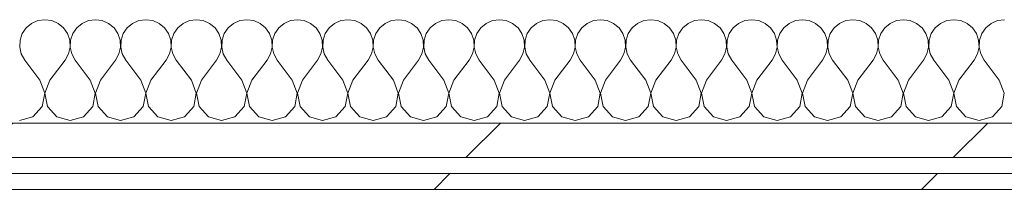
# Model space of a CAD drawing. Header units: millimetres. Extents: x -30280 to 22128, y -17757 to 4746.
# Tile 10 of 171: x -15686 to -15314, y -12404 to -12340. Entities that reach past the tile are written whole.
import ezdxf

# ---------------------------------------------------------------- set-up
doc = ezdxf.new("R2010")
doc.units = ezdxf.units.MM
doc.header["$MEASUREMENT"] = 0
doc.linetypes.add('Wipeout_Contour', pattern=[1000, 0, -1000])
doc.layers.add('Nuevo_08_E_Envans secs', color=7, linetype='Continuous')
doc.layers.add('Nuevo_08_E_Envans secs_Pluma_Nº__1', color=7, linetype='Continuous', lineweight=5)
for name, color, linetype, lineweight, true_color in [('Nuevo_08_E_Envans secs_Pluma_Nº__102', 7, 'Continuous', 5, 0xcccccc), ('Nuevo_08_E_Envans secs_Pluma_Nº__171', 171, 'Continuous', 13, 0xaaaaff), ('Nuevo_08_E_Envans secs_Pluma_Nº__177', 7, 'Continuous', 15, 0xf7e046)]:
    doc.layers.add(name, color=color, linetype=linetype, lineweight=lineweight, true_color=true_color)
pattern_1 = [(45, (0, 0), (-183.8478, 183.8478), [195, -65]), (45, (7e-14, 183.85), (-183.8478, 183.8478), [195, -65])]

# ---------------------------------------------------------------- blocks, each defined once
blk = doc.blocks.new('*X411')
at = {"layer": 'Nuevo_08_E_Envans secs_Pluma_Nº__102', "color": 254, "linetype": 'Continuous', "lineweight": 5, "true_color": 0xcccccc}
for p, q in [((-15678.79, -12340.29), (-15681.2, -12341.35)), ((-15676.19, -12339.93), (-15678.79, -12340.29)), ((-15673.59, -12340.29), (-15676.19, -12339.93)), ((-15671.18, -12341.35), (-15673.59, -12340.29)), ((-15659.75, -12340.29), (-15662.15, -12341.35)), ((-15657.14, -12339.93), (-15659.75, -12340.29)), ((-15654.54, -12340.29), (-15657.14, -12339.93)), ((-15652.14, -12341.35), (-15654.54, -12340.29)), ((-15640.7, -12340.29), (-15643.1, -12341.35)), ((-15638.1, -12339.93), (-15640.7, -12340.29)), ((-15635.49, -12340.29), (-15638.1, -12339.93)), ((-15633.09, -12341.35), (-15635.49, -12340.29)), ((-15621.65, -12340.29), (-15624.05, -12341.35)), ((-15619.05, -12339.93), (-15621.65, -12340.29)), ((-15616.45, -12340.29), (-15619.05, -12339.93)), ((-15614.04, -12341.35), (-15616.45, -12340.29)), ((-15602.6, -12340.29), (-15605.01, -12341.35)), ((-15600, -12339.93), (-15602.6, -12340.29)), ((-15597.4, -12340.29), (-15600, -12339.93)), ((-15594.99, -12341.35), (-15597.4, -12340.29)), ((-15583.55, -12340.29), (-15585.96, -12341.35)), ((-15580.95, -12339.93), (-15583.55, -12340.29)), ((-15578.35, -12340.29), (-15580.95, -12339.93)), ((-15575.95, -12341.35), (-15578.35, -12340.29)), ((-15564.51, -12340.29), (-15566.91, -12341.35)), ((-15561.9, -12339.93), (-15564.51, -12340.29)), ((-15559.3, -12340.29), (-15561.9, -12339.93)), ((-15556.9, -12341.35), (-15559.3, -12340.29)), ((-15545.46, -12340.29), (-15547.86, -12341.35)), ((-15542.86, -12339.93), (-15545.46, -12340.29)), ((-15540.25, -12340.29), (-15542.86, -12339.93)), ((-15537.85, -12341.35), (-15540.25, -12340.29)), ((-15526.41, -12340.29), (-15528.82, -12341.35)), ((-15523.81, -12339.93), (-15526.41, -12340.29)), ((-15521.21, -12340.29), (-15523.81, -12339.93)), ((-15518.8, -12341.35), (-15521.21, -12340.29)), ((-15507.36, -12340.29), (-15509.77, -12341.35)), ((-15504.76, -12339.93), (-15507.36, -12340.29)), ((-15502.16, -12340.29), (-15504.76, -12339.93)), ((-15499.75, -12341.35), (-15502.16, -12340.29)), ((-15488.32, -12340.29), (-15490.72, -12341.35)), ((-15485.71, -12339.93), (-15488.32, -12340.29)), ((-15483.11, -12340.29), (-15485.71, -12339.93)), ((-15480.71, -12341.35), (-15483.11, -12340.29)), ((-15469.27, -12340.29), (-15471.67, -12341.35)), ((-15466.67, -12339.93), (-15469.27, -12340.29)), ((-15464.06, -12340.29), (-15466.67, -12339.93)), ((-15461.66, -12341.35), (-15464.06, -12340.29)), ((-15450.22, -12340.29), (-15452.63, -12341.35)), ((-15447.62, -12339.93), (-15450.22, -12340.29)), ((-15445.02, -12340.29), (-15447.62, -12339.93)), ((-15442.61, -12341.35), (-15445.02, -12340.29)), ((-15431.17, -12340.29), (-15433.58, -12341.35)), ((-15428.57, -12339.93), (-15431.17, -12340.29)), ((-15425.97, -12340.29), (-15428.57, -12339.93)), ((-15423.56, -12341.35), (-15425.97, -12340.29)), ((-15412.13, -12340.29), (-15414.53, -12341.35)), ((-15409.52, -12339.93), (-15412.13, -12340.29)), ((-15406.92, -12340.29), (-15409.52, -12339.93)), ((-15404.52, -12341.35), (-15406.92, -12340.29)), ((-15393.08, -12340.29), (-15395.48, -12341.35)), ((-15390.48, -12339.93), (-15393.08, -12340.29)), ((-15387.87, -12340.29), (-15390.48, -12339.93)), ((-15385.47, -12341.35), (-15387.87, -12340.29)), ((-15374.03, -12340.29), (-15376.44, -12341.35)), ((-15371.43, -12339.93), (-15374.03, -12340.29)), ((-15368.83, -12340.29), (-15371.43, -12339.93)), ((-15366.42, -12341.35), (-15368.83, -12340.29)), ((-15354.98, -12340.29), (-15357.39, -12341.35)), ((-15352.38, -12339.93), (-15354.98, -12340.29)), ((-15349.78, -12340.29), (-15352.38, -12339.93)), ((-15347.37, -12341.35), (-15349.78, -12340.29)), ((-15335.94, -12340.29), (-15338.34, -12341.35)), ((-15333.33, -12339.93), (-15335.94, -12340.29)), ((-15330.73, -12340.29), (-15333.33, -12339.93)), ((-15328.33, -12341.35), (-15330.73, -12340.29)), ((-15316.89, -12340.29), (-15319.29, -12341.35)), ((-15314.29, -12339.93), (-15316.89, -12340.29)), ((-15683.22, -12343.03), (-15684.71, -12345.19)), ((-15681.2, -12341.35), (-15683.22, -12343.03)), ((-15669.16, -12343.03), (-15671.18, -12341.35)), ((-15667.67, -12345.19), (-15669.16, -12343.03)), ((-15664.17, -12343.03), (-15665.66, -12345.19)), ((-15662.15, -12341.35), (-15664.17, -12343.03)), ((-15650.11, -12343.03), (-15652.14, -12341.35)), ((-15648.62, -12345.19), (-15650.11, -12343.03)), ((-15645.13, -12343.03), (-15646.61, -12345.19)), ((-15643.1, -12341.35), (-15645.13, -12343.03)), ((-15631.06, -12343.03), (-15633.09, -12341.35)), ((-15629.58, -12345.19), (-15631.06, -12343.03)), ((-15626.08, -12343.03), (-15627.57, -12345.19)), ((-15624.05, -12341.35), (-15626.08, -12343.03)), ((-15612.02, -12343.03), (-15614.04, -12341.35)), ((-15610.53, -12345.19), (-15612.02, -12343.03)), ((-15607.03, -12343.03), (-15608.52, -12345.19)), ((-15605.01, -12341.35), (-15607.03, -12343.03)), ((-15592.97, -12343.03), (-15594.99, -12341.35)), ((-15591.48, -12345.19), (-15592.97, -12343.03)), ((-15587.98, -12343.03), (-15589.47, -12345.19)), ((-15585.96, -12341.35), (-15587.98, -12343.03)), ((-15573.92, -12343.03), (-15575.95, -12341.35)), ((-15572.43, -12345.19), (-15573.92, -12343.03)), ((-15568.94, -12343.03), (-15570.42, -12345.19)), ((-15566.91, -12341.35), (-15568.94, -12343.03)), ((-15554.87, -12343.03), (-15556.9, -12341.35)), ((-15553.39, -12345.19), (-15554.87, -12343.03)), ((-15549.89, -12343.03), (-15551.38, -12345.19)), ((-15547.86, -12341.35), (-15549.89, -12343.03)), ((-15535.83, -12343.03), (-15537.85, -12341.35)), ((-15534.34, -12345.19), (-15535.83, -12343.03)), ((-15530.84, -12343.03), (-15532.33, -12345.19)), ((-15528.82, -12341.35), (-15530.84, -12343.03)), ((-15516.78, -12343.03), (-15518.8, -12341.35)), ((-15515.29, -12345.19), (-15516.78, -12343.03)), ((-15511.79, -12343.03), (-15513.28, -12345.19)), ((-15509.77, -12341.35), (-15511.79, -12343.03)), ((-15497.73, -12343.03), (-15499.75, -12341.35)), ((-15496.24, -12345.19), (-15497.73, -12343.03)), ((-15492.74, -12343.03), (-15494.23, -12345.19)), ((-15490.72, -12341.35), (-15492.74, -12343.03)), ((-15478.68, -12343.03), (-15480.71, -12341.35)), ((-15477.2, -12345.19), (-15478.68, -12343.03)), ((-15473.7, -12343.03), (-15475.19, -12345.19)), ((-15471.67, -12341.35), (-15473.7, -12343.03)), ((-15459.64, -12343.03), (-15461.66, -12341.35)), ((-15458.15, -12345.19), (-15459.64, -12343.03)), ((-15454.65, -12343.03), (-15456.14, -12345.19)), ((-15452.63, -12341.35), (-15454.65, -12343.03)), ((-15440.59, -12343.03), (-15442.61, -12341.35)), ((-15439.1, -12345.19), (-15440.59, -12343.03)), ((-15435.6, -12343.03), (-15437.09, -12345.19)), ((-15433.58, -12341.35), (-15435.6, -12343.03)), ((-15421.54, -12343.03), (-15423.56, -12341.35)), ((-15420.05, -12345.19), (-15421.54, -12343.03)), ((-15416.55, -12343.03), (-15418.04, -12345.19)), ((-15414.53, -12341.35), (-15416.55, -12343.03)), ((-15402.49, -12343.03), (-15404.52, -12341.35)), ((-15401.01, -12345.19), (-15402.49, -12343.03)), ((-15397.51, -12343.03), (-15398.99, -12345.19)), ((-15395.48, -12341.35), (-15397.51, -12343.03)), ((-15383.45, -12343.03), (-15385.47, -12341.35)), ((-15381.96, -12345.19), (-15383.45, -12343.03)), ((-15378.46, -12343.03), (-15379.95, -12345.19)), ((-15376.44, -12341.35), (-15378.46, -12343.03)), ((-15364.4, -12343.03), (-15366.42, -12341.35)), ((-15362.91, -12345.19), (-15364.4, -12343.03)), ((-15359.41, -12343.03), (-15360.9, -12345.19)), ((-15357.39, -12341.35), (-15359.41, -12343.03)), ((-15345.35, -12343.03), (-15347.37, -12341.35)), ((-15343.86, -12345.19), (-15345.35, -12343.03)), ((-15340.36, -12343.03), (-15341.85, -12345.19)), ((-15338.34, -12341.35), (-15340.36, -12343.03)), ((-15326.3, -12343.03), (-15328.33, -12341.35)), ((-15324.81, -12345.19), (-15326.3, -12343.03)), ((-15321.32, -12343.03), (-15322.8, -12345.19)), ((-15319.29, -12341.35), (-15321.32, -12343.03)), ((-15685.55, -12347.68), (-15685.68, -12350.31)), ((-15684.71, -12345.19), (-15685.55, -12347.68)), ((-15666.83, -12347.68), (-15667.67, -12345.19)), ((-15666.71, -12350.31), (-15666.83, -12347.68)), ((-15666.5, -12347.68), (-15666.63, -12350.31)), ((-15665.66, -12345.19), (-15666.5, -12347.68)), ((-15647.78, -12347.68), (-15648.62, -12345.19)), ((-15647.66, -12350.31), (-15647.78, -12347.68)), ((-15647.45, -12347.68), (-15647.58, -12350.31)), ((-15646.61, -12345.19), (-15647.45, -12347.68)), ((-15628.74, -12347.68), (-15629.58, -12345.19)), ((-15628.61, -12350.31), (-15628.74, -12347.68)), ((-15628.41, -12347.68), (-15628.53, -12350.31)), ((-15627.57, -12345.19), (-15628.41, -12347.68)), ((-15609.69, -12347.68), (-15610.53, -12345.19)), ((-15609.56, -12350.31), (-15609.69, -12347.68)), ((-15609.36, -12347.68), (-15609.49, -12350.31)), ((-15608.52, -12345.19), (-15609.36, -12347.68)), ((-15590.64, -12347.68), (-15591.48, -12345.19)), ((-15590.51, -12350.31), (-15590.64, -12347.68)), ((-15590.31, -12347.68), (-15590.44, -12350.31)), ((-15589.47, -12345.19), (-15590.31, -12347.68)), ((-15571.59, -12347.68), (-15572.43, -12345.19)), ((-15571.47, -12350.31), (-15571.59, -12347.68)), ((-15571.26, -12347.68), (-15571.39, -12350.31)), ((-15570.42, -12345.19), (-15571.26, -12347.68)), ((-15552.55, -12347.68), (-15553.39, -12345.19)), ((-15552.42, -12350.31), (-15552.55, -12347.68)), ((-15552.22, -12347.68), (-15552.34, -12350.31)), ((-15551.38, -12345.19), (-15552.22, -12347.68)), ((-15533.5, -12347.68), (-15534.34, -12345.19)), ((-15533.37, -12350.31), (-15533.5, -12347.68)), ((-15533.17, -12347.68), (-15533.29, -12350.31)), ((-15532.33, -12345.19), (-15533.17, -12347.68)), ((-15514.45, -12347.68), (-15515.29, -12345.19)), ((-15514.32, -12350.31), (-15514.45, -12347.68)), ((-15514.12, -12347.68), (-15514.25, -12350.31)), ((-15513.28, -12345.19), (-15514.12, -12347.68)), ((-15495.4, -12347.68), (-15496.24, -12345.19)), ((-15495.28, -12350.31), (-15495.4, -12347.68)), ((-15495.07, -12347.68), (-15495.2, -12350.31)), ((-15494.23, -12345.19), (-15495.07, -12347.68)), ((-15476.36, -12347.68), (-15477.2, -12345.19)), ((-15476.23, -12350.31), (-15476.36, -12347.68)), ((-15476.02, -12347.68), (-15476.15, -12350.31)), ((-15475.19, -12345.19), (-15476.02, -12347.68)), ((-15457.31, -12347.68), (-15458.15, -12345.19)), ((-15457.18, -12350.31), (-15457.31, -12347.68)), ((-15456.98, -12347.68), (-15457.1, -12350.31)), ((-15456.14, -12345.19), (-15456.98, -12347.68)), ((-15438.26, -12347.68), (-15439.1, -12345.19)), ((-15438.13, -12350.31), (-15438.26, -12347.68)), ((-15437.93, -12347.68), (-15438.06, -12350.31)), ((-15437.09, -12345.19), (-15437.93, -12347.68)), ((-15419.21, -12347.68), (-15420.05, -12345.19)), ((-15419.09, -12350.31), (-15419.21, -12347.68)), ((-15418.88, -12347.68), (-15419.01, -12350.31)), ((-15418.04, -12345.19), (-15418.88, -12347.68)), ((-15400.17, -12347.68), (-15401.01, -12345.19)), ((-15400.04, -12350.31), (-15400.17, -12347.68)), ((-15399.83, -12347.68), (-15399.96, -12350.31)), ((-15398.99, -12345.19), (-15399.83, -12347.68)), ((-15381.12, -12347.68), (-15381.96, -12345.19)), ((-15380.99, -12350.31), (-15381.12, -12347.68)), ((-15380.79, -12347.68), (-15380.91, -12350.31)), ((-15379.95, -12345.19), (-15380.79, -12347.68)), ((-15362.07, -12347.68), (-15362.91, -12345.19)), ((-15361.94, -12350.31), (-15362.07, -12347.68)), ((-15361.74, -12347.68), (-15361.87, -12350.31)), ((-15360.9, -12345.19), (-15361.74, -12347.68)), ((-15343.02, -12347.68), (-15343.86, -12345.19)), ((-15342.9, -12350.31), (-15343.02, -12347.68)), ((-15342.69, -12347.68), (-15342.82, -12350.31)), ((-15341.85, -12345.19), (-15342.69, -12347.68)), ((-15323.98, -12347.68), (-15324.81, -12345.19)), ((-15323.85, -12350.31), (-15323.98, -12347.68)), ((-15323.64, -12347.68), (-15323.77, -12350.31)), ((-15322.8, -12345.19), (-15323.64, -12347.68)), ((-15685.68, -12350.31), (-15685.08, -12352.87)), ((-15667.3, -12352.87), (-15666.71, -12350.31)), ((-15666.63, -12350.31), (-15666.03, -12352.87)), ((-15648.25, -12352.87), (-15647.66, -12350.31)), ((-15647.58, -12350.31), (-15646.99, -12352.87)), ((-15629.2, -12352.87), (-15628.61, -12350.31)), ((-15628.53, -12350.31), (-15627.94, -12352.87)), ((-15610.16, -12352.87), (-15609.56, -12350.31)), ((-15609.49, -12350.31), (-15608.89, -12352.87)), ((-15591.11, -12352.87), (-15590.51, -12350.31)), ((-15590.44, -12350.31), (-15589.84, -12352.87)), ((-15572.06, -12352.87), (-15571.47, -12350.31)), ((-15571.39, -12350.31), (-15570.8, -12352.87)), ((-15553.01, -12352.87), (-15552.42, -12350.31)), ((-15552.34, -12350.31), (-15551.75, -12352.87)), ((-15533.97, -12352.87), (-15533.37, -12350.31)), ((-15533.29, -12350.31), (-15532.7, -12352.87)), ((-15514.92, -12352.87), (-15514.32, -12350.31)), ((-15514.25, -12350.31), (-15513.65, -12352.87)), ((-15495.87, -12352.87), (-15495.28, -12350.31)), ((-15495.2, -12350.31), (-15494.6, -12352.87)), ((-15476.82, -12352.87), (-15476.23, -12350.31)), ((-15476.15, -12350.31), (-15475.56, -12352.87)), ((-15457.78, -12352.87), (-15457.18, -12350.31)), ((-15457.1, -12350.31), (-15456.51, -12352.87)), ((-15438.73, -12352.87), (-15438.13, -12350.31)), ((-15438.06, -12350.31), (-15437.46, -12352.87)), ((-15419.68, -12352.87), (-15419.09, -12350.31)), ((-15419.01, -12350.31), (-15418.41, -12352.87)), ((-15400.63, -12352.87), (-15400.04, -12350.31)), ((-15399.96, -12350.31), (-15399.37, -12352.87)), ((-15381.59, -12352.87), (-15380.99, -12350.31)), ((-15380.91, -12350.31), (-15380.32, -12352.87)), ((-15362.54, -12352.87), (-15361.94, -12350.31)), ((-15361.87, -12350.31), (-15361.27, -12352.87)), ((-15343.49, -12352.87), (-15342.9, -12350.31)), ((-15342.82, -12350.31), (-15342.22, -12352.87)), ((-15324.44, -12352.87), (-15323.85, -12350.31)), ((-15323.77, -12350.31), (-15323.18, -12352.87)), ((-15685.08, -12352.87), (-15683.81, -12355.17)), ((-15678.1, -12362.79), (-15683.81, -12355.17)), ((-15674.29, -12362.79), (-15668.57, -12355.17)), ((-15668.57, -12355.17), (-15667.3, -12352.87)), ((-15666.03, -12352.87), (-15664.76, -12355.17)), ((-15659.05, -12362.79), (-15664.76, -12355.17)), ((-15655.24, -12362.79), (-15649.52, -12355.17)), ((-15649.52, -12355.17), (-15648.25, -12352.87)), ((-15646.99, -12352.87), (-15645.71, -12355.17)), ((-15640, -12362.79), (-15645.71, -12355.17)), ((-15636.19, -12362.79), (-15630.48, -12355.17)), ((-15630.48, -12355.17), (-15629.2, -12352.87)), ((-15627.94, -12352.87), (-15626.67, -12355.17)), ((-15620.95, -12362.79), (-15626.67, -12355.17)), ((-15617.14, -12362.79), (-15611.43, -12355.17)), ((-15611.43, -12355.17), (-15610.16, -12352.87)), ((-15608.89, -12352.87), (-15607.62, -12355.17)), ((-15601.9, -12362.79), (-15607.62, -12355.17)), ((-15598.1, -12362.79), (-15592.38, -12355.17)), ((-15592.38, -12355.17), (-15591.11, -12352.87)), ((-15589.84, -12352.87), (-15588.57, -12355.17)), ((-15582.86, -12362.79), (-15588.57, -12355.17)), ((-15579.05, -12362.79), (-15573.33, -12355.17)), ((-15573.33, -12355.17), (-15572.06, -12352.87)), ((-15570.8, -12352.87), (-15569.52, -12355.17)), ((-15563.81, -12362.79), (-15569.52, -12355.17)), ((-15560, -12362.79), (-15554.29, -12355.17)), ((-15554.29, -12355.17), (-15553.01, -12352.87)), ((-15551.75, -12352.87), (-15550.48, -12355.17)), ((-15544.76, -12362.79), (-15550.48, -12355.17)), ((-15540.95, -12362.79), (-15535.24, -12355.17)), ((-15535.24, -12355.17), (-15533.97, -12352.87)), ((-15532.7, -12352.87), (-15531.43, -12355.17)), ((-15525.71, -12362.79), (-15531.43, -12355.17)), ((-15521.9, -12362.79), (-15516.19, -12355.17)), ((-15516.19, -12355.17), (-15514.92, -12352.87)), ((-15513.65, -12352.87), (-15512.38, -12355.17)), ((-15506.67, -12362.79), (-15512.38, -12355.17)), ((-15502.86, -12362.79), (-15497.14, -12355.17)), ((-15497.14, -12355.17), (-15495.87, -12352.87)), ((-15494.6, -12352.87), (-15493.33, -12355.17)), ((-15487.62, -12362.79), (-15493.33, -12355.17)), ((-15483.81, -12362.79), (-15478.1, -12355.17)), ((-15478.1, -12355.17), (-15476.82, -12352.87)), ((-15475.56, -12352.87), (-15474.29, -12355.17)), ((-15468.57, -12362.79), (-15474.29, -12355.17)), ((-15464.76, -12362.79), (-15459.05, -12355.17)), ((-15459.05, -12355.17), (-15457.78, -12352.87)), ((-15456.51, -12352.87), (-15455.24, -12355.17)), ((-15449.52, -12362.79), (-15455.24, -12355.17)), ((-15445.71, -12362.79), (-15440, -12355.17)), ((-15440, -12355.17), (-15438.73, -12352.87)), ((-15437.46, -12352.87), (-15436.19, -12355.17)), ((-15430.48, -12362.79), (-15436.19, -12355.17)), ((-15426.67, -12362.79), (-15420.95, -12355.17)), ((-15420.95, -12355.17), (-15419.68, -12352.87)), ((-15418.41, -12352.87), (-15417.14, -12355.17)), ((-15411.43, -12362.79), (-15417.14, -12355.17)), ((-15407.62, -12362.79), (-15401.9, -12355.17)), ((-15401.9, -12355.17), (-15400.63, -12352.87)), ((-15399.37, -12352.87), (-15398.1, -12355.17)), ((-15392.38, -12362.79), (-15398.1, -12355.17)), ((-15388.57, -12362.79), (-15382.86, -12355.17)), ((-15382.86, -12355.17), (-15381.59, -12352.87)), ((-15380.32, -12352.87), (-15379.05, -12355.17)), ((-15373.33, -12362.79), (-15379.05, -12355.17)), ((-15369.52, -12362.79), (-15363.81, -12355.17)), ((-15363.81, -12355.17), (-15362.54, -12352.87)), ((-15361.27, -12352.87), (-15360, -12355.17)), ((-15354.29, -12362.79), (-15360, -12355.17)), ((-15350.48, -12362.79), (-15344.76, -12355.17)), ((-15344.76, -12355.17), (-15343.49, -12352.87)), ((-15342.22, -12352.87), (-15340.95, -12355.17)), ((-15335.24, -12362.79), (-15340.95, -12355.17)), ((-15331.43, -12362.79), (-15325.71, -12355.17)), ((-15325.71, -12355.17), (-15324.44, -12352.87)), ((-15323.18, -12352.87), (-15321.9, -12355.17)), ((-15316.19, -12362.79), (-15321.9, -12355.17)), ((-15676.23, -12367.64), (-15678.1, -12362.79)), ((-15674.29, -12362.79), (-15676.15, -12367.64)), ((-15657.18, -12367.64), (-15659.05, -12362.79)), ((-15655.24, -12362.79), (-15657.1, -12367.64)), ((-15638.13, -12367.64), (-15640, -12362.79)), ((-15636.19, -12362.79), (-15638.06, -12367.64)), ((-15619.09, -12367.64), (-15620.95, -12362.79)), ((-15617.14, -12362.79), (-15619.01, -12367.64)), ((-15600.04, -12367.64), (-15601.9, -12362.79)), ((-15598.1, -12362.79), (-15599.96, -12367.64)), ((-15580.99, -12367.64), (-15582.86, -12362.79)), ((-15579.05, -12362.79), (-15580.91, -12367.64)), ((-15561.94, -12367.64), (-15563.81, -12362.79)), ((-15560, -12362.79), (-15561.87, -12367.64)), ((-15542.9, -12367.64), (-15544.76, -12362.79)), ((-15540.95, -12362.79), (-15542.82, -12367.64)), ((-15523.85, -12367.64), (-15525.71, -12362.79)), ((-15521.9, -12362.79), (-15523.77, -12367.64)), ((-15504.8, -12367.64), (-15506.67, -12362.79)), ((-15502.86, -12362.79), (-15504.72, -12367.64)), ((-15485.75, -12367.64), (-15487.62, -12362.79)), ((-15483.81, -12362.79), (-15485.68, -12367.64)), ((-15466.71, -12367.64), (-15468.57, -12362.79)), ((-15464.76, -12362.79), (-15466.63, -12367.64)), ((-15447.66, -12367.64), (-15449.52, -12362.79)), ((-15445.71, -12362.79), (-15447.58, -12367.64)), ((-15428.61, -12367.64), (-15430.48, -12362.79)), ((-15426.67, -12362.79), (-15428.53, -12367.64)), ((-15409.56, -12367.64), (-15411.43, -12362.79)), ((-15407.62, -12362.79), (-15409.49, -12367.64)), ((-15390.51, -12367.64), (-15392.38, -12362.79)), ((-15388.57, -12362.79), (-15390.44, -12367.64)), ((-15371.47, -12367.64), (-15373.33, -12362.79)), ((-15369.52, -12362.79), (-15371.39, -12367.64)), ((-15352.42, -12367.64), (-15354.29, -12362.79)), ((-15350.48, -12362.79), (-15352.34, -12367.64)), ((-15333.37, -12367.64), (-15335.24, -12362.79)), ((-15331.43, -12362.79), (-15333.29, -12367.64)), ((-15314.32, -12367.64), (-15316.19, -12362.79)), ((-15677.2, -12372.76), (-15676.23, -12367.64)), ((-15676.15, -12367.64), (-15675.19, -12372.76)), ((-15658.15, -12372.76), (-15657.18, -12367.64)), ((-15657.1, -12367.64), (-15656.14, -12372.76)), ((-15639.1, -12372.76), (-15638.13, -12367.64)), ((-15638.06, -12367.64), (-15637.09, -12372.76)), ((-15620.05, -12372.76), (-15619.09, -12367.64)), ((-15619.01, -12367.64), (-15618.04, -12372.76)), ((-15601.01, -12372.76), (-15600.04, -12367.64)), ((-15599.96, -12367.64), (-15598.99, -12372.76)), ((-15581.96, -12372.76), (-15580.99, -12367.64)), ((-15580.91, -12367.64), (-15579.95, -12372.76)), ((-15562.91, -12372.76), (-15561.94, -12367.64)), ((-15561.87, -12367.64), (-15560.9, -12372.76)), ((-15543.86, -12372.76), (-15542.9, -12367.64)), ((-15542.82, -12367.64), (-15541.85, -12372.76)), ((-15524.81, -12372.76), (-15523.85, -12367.64)), ((-15523.77, -12367.64), (-15522.8, -12372.76)), ((-15505.77, -12372.76), (-15504.8, -12367.64)), ((-15504.72, -12367.64), (-15503.76, -12372.76)), ((-15486.72, -12372.76), (-15485.75, -12367.64)), ((-15485.68, -12367.64), (-15484.71, -12372.76)), ((-15467.67, -12372.76), (-15466.71, -12367.64)), ((-15466.63, -12367.64), (-15465.66, -12372.76)), ((-15448.62, -12372.76), (-15447.66, -12367.64)), ((-15447.58, -12367.64), (-15446.61, -12372.76)), ((-15429.58, -12372.76), (-15428.61, -12367.64)), ((-15428.53, -12367.64), (-15427.57, -12372.76)), ((-15410.53, -12372.76), (-15409.56, -12367.64)), ((-15409.49, -12367.64), (-15408.52, -12372.76)), ((-15391.48, -12372.76), (-15390.51, -12367.64)), ((-15390.44, -12367.64), (-15389.47, -12372.76)), ((-15372.43, -12372.76), (-15371.47, -12367.64)), ((-15371.39, -12367.64), (-15370.42, -12372.76)), ((-15353.39, -12372.76), (-15352.42, -12367.64)), ((-15352.34, -12367.64), (-15351.38, -12372.76)), ((-15334.34, -12372.76), (-15333.37, -12367.64)), ((-15333.29, -12367.64), (-15332.33, -12372.76)), ((-15315.29, -12372.76), (-15314.32, -12367.64)), ((-15680.71, -12376.6), (-15677.2, -12372.76)), ((-15675.19, -12372.76), (-15671.67, -12376.6)), ((-15661.66, -12376.6), (-15658.15, -12372.76)), ((-15656.14, -12372.76), (-15652.63, -12376.6)), ((-15642.61, -12376.6), (-15639.1, -12372.76)), ((-15637.09, -12372.76), (-15633.58, -12376.6)), ((-15623.56, -12376.6), (-15620.05, -12372.76)), ((-15618.04, -12372.76), (-15614.53, -12376.6)), ((-15604.52, -12376.6), (-15601.01, -12372.76)), ((-15598.99, -12372.76), (-15595.48, -12376.6)), ((-15585.47, -12376.6), (-15581.96, -12372.76)), ((-15579.95, -12372.76), (-15576.44, -12376.6)), ((-15566.42, -12376.6), (-15562.91, -12372.76)), ((-15560.9, -12372.76), (-15557.39, -12376.6)), ((-15547.37, -12376.6), (-15543.86, -12372.76)), ((-15541.85, -12372.76), (-15538.34, -12376.6)), ((-15528.33, -12376.6), (-15524.81, -12372.76)), ((-15522.8, -12372.76), (-15519.29, -12376.6)), ((-15509.28, -12376.6), (-15505.77, -12372.76)), ((-15503.76, -12372.76), (-15500.25, -12376.6)), ((-15490.23, -12376.6), (-15486.72, -12372.76)), ((-15484.71, -12372.76), (-15481.2, -12376.6)), ((-15471.18, -12376.6), (-15467.67, -12372.76)), ((-15465.66, -12372.76), (-15462.15, -12376.6)), ((-15452.14, -12376.6), (-15448.62, -12372.76)), ((-15446.61, -12372.76), (-15443.1, -12376.6)), ((-15433.09, -12376.6), (-15429.58, -12372.76)), ((-15427.57, -12372.76), (-15424.05, -12376.6)), ((-15414.04, -12376.6), (-15410.53, -12372.76)), ((-15408.52, -12372.76), (-15405.01, -12376.6)), ((-15394.99, -12376.6), (-15391.48, -12372.76)), ((-15389.47, -12372.76), (-15385.96, -12376.6)), ((-15375.95, -12376.6), (-15372.43, -12372.76)), ((-15370.42, -12372.76), (-15366.91, -12376.6)), ((-15356.9, -12376.6), (-15353.39, -12372.76)), ((-15351.38, -12372.76), (-15347.86, -12376.6)), ((-15337.85, -12376.6), (-15334.34, -12372.76)), ((-15332.33, -12372.76), (-15328.82, -12376.6)), ((-15318.8, -12376.6), (-15315.29, -12372.76)), ((-15685.71, -12378.02), (-15680.71, -12376.6)), ((-15671.67, -12376.6), (-15666.67, -12378.02)), ((-15666.67, -12378.02), (-15661.66, -12376.6)), ((-15652.63, -12376.6), (-15647.62, -12378.02)), ((-15647.62, -12378.02), (-15642.61, -12376.6)), ((-15633.58, -12376.6), (-15628.57, -12378.02)), ((-15628.57, -12378.02), (-15623.56, -12376.6)), ((-15614.53, -12376.6), (-15609.52, -12378.02)), ((-15609.52, -12378.02), (-15604.52, -12376.6)), ((-15595.48, -12376.6), (-15590.48, -12378.02)), ((-15590.48, -12378.02), (-15585.47, -12376.6)), ((-15576.44, -12376.6), (-15571.43, -12378.02)), ((-15571.43, -12378.02), (-15566.42, -12376.6)), ((-15557.39, -12376.6), (-15552.38, -12378.02)), ((-15552.38, -12378.02), (-15547.37, -12376.6)), ((-15538.34, -12376.6), (-15533.33, -12378.02)), ((-15533.33, -12378.02), (-15528.33, -12376.6)), ((-15519.29, -12376.6), (-15514.29, -12378.02)), ((-15514.29, -12378.02), (-15509.28, -12376.6)), ((-15500.25, -12376.6), (-15495.24, -12378.02)), ((-15495.24, -12378.02), (-15490.23, -12376.6)), ((-15481.2, -12376.6), (-15476.19, -12378.02)), ((-15476.19, -12378.02), (-15471.18, -12376.6)), ((-15462.15, -12376.6), (-15457.14, -12378.02)), ((-15457.14, -12378.02), (-15452.14, -12376.6)), ((-15443.1, -12376.6), (-15438.1, -12378.02)), ((-15438.1, -12378.02), (-15433.09, -12376.6)), ((-15424.05, -12376.6), (-15419.05, -12378.02)), ((-15419.05, -12378.02), (-15414.04, -12376.6)), ((-15405.01, -12376.6), (-15400, -12378.02)), ((-15400, -12378.02), (-15394.99, -12376.6)), ((-15385.96, -12376.6), (-15380.95, -12378.02)), ((-15380.95, -12378.02), (-15375.95, -12376.6)), ((-15366.91, -12376.6), (-15361.9, -12378.02)), ((-15361.9, -12378.02), (-15356.9, -12376.6)), ((-15347.86, -12376.6), (-15342.86, -12378.02)), ((-15342.86, -12378.02), (-15337.85, -12376.6)), ((-15328.82, -12376.6), (-15323.81, -12378.02)), ((-15323.81, -12378.02), (-15318.8, -12376.6))]:
    blk.add_line(p, q, dxfattribs=at)
blk = doc.blocks.new('Muro_112_1', base_point=(-17641.11, -12338.98))
at = {"color": 254, "linetype": 'Wipeout_Contour', "lineweight": 0, "ltscale": 80924.457459}
blk.add_wipeout([(-17641.11, -12391.98), (-14286.11, -12391.98), (-14286.11, -12378.98), (-17641.11, -12378.98)], dxfattribs=at).dxf.layer = 'Nuevo_08_E_Envans secs'
at = {"color": 254, "linetype": 'Wipeout_Contour', "lineweight": 0, "ltscale": 80962.589816}
blk.add_wipeout([(-17641.11, -12403.98), (-14286.11, -12403.98), (-14286.11, -12397.98), (-17641.11, -12397.98)], dxfattribs=at).dxf.layer = 'Nuevo_08_E_Envans secs'
at = {"layer": 'Nuevo_08_E_Envans secs_Pluma_Nº__171', "linetype": 'Continuous', "lineweight": 13, "true_color": 0xaaaaff}
h = blk.add_hatch(dxfattribs=at)
h.set_pattern_fill('Panellat_HPL_0001', color=161, style=0, pattern_type=2)
h.set_pattern_definition(pattern_1)
h.paths.add_polyline_path([(-17641.11, -12403.98), (-14286.11, -12403.98), (-14286.11, -12397.98), (-17641.11, -12397.98)])
at = {"layer": 'Nuevo_08_E_Envans secs_Pluma_Nº__177', "linetype": 'Continuous', "lineweight": 15, "true_color": 0xf7e046}
h = blk.add_hatch(dxfattribs=at)
h.set_pattern_fill('Panellat_HPL_0001', color=53, style=0, pattern_type=2)
h.set_pattern_definition(pattern_1)
h.paths.add_polyline_path([(-17641.11, -12391.98), (-14286.11, -12391.98), (-14286.11, -12378.98), (-17641.11, -12378.98)])
at = {"layer": 'Nuevo_08_E_Envans secs_Pluma_Nº__1', "color": 7, "linetype": 'Continuous', "lineweight": 5}
for p, q in [((-17641.11, -12378.98), (-14286.11, -12378.98)), ((-17641.11, -12391.98), (-14286.11, -12391.98)), ((-17641.11, -12397.98), (-14286.11, -12397.98))]:
    blk.add_line(p, q, dxfattribs=at)
at = {"layer": 'Nuevo_08_E_Envans secs_Pluma_Nº__1', "color": 7, "linetype": 'Continuous', "lineweight": 5, "flags": 128}
blk.add_lwpolyline([(-17641.11, -12403.98), (-14286.11, -12403.98)], dxfattribs=at)
at = {"layer": 'Nuevo_08_E_Envans secs', "color": 7, "lineweight": 20}
blk.add_blockref('*X411', (0, 0), dxfattribs=at)

msp = doc.modelspace()

# ---------------------------------------------------------------- block references
at = {"layer": 'Nuevo_08_E_Envans secs', "color": 7, "lineweight": 20}
msp.add_blockref('Muro_112_1', (-17641.11, -12338.98), dxfattribs=at)

doc.saveas('drawing.dxf')
